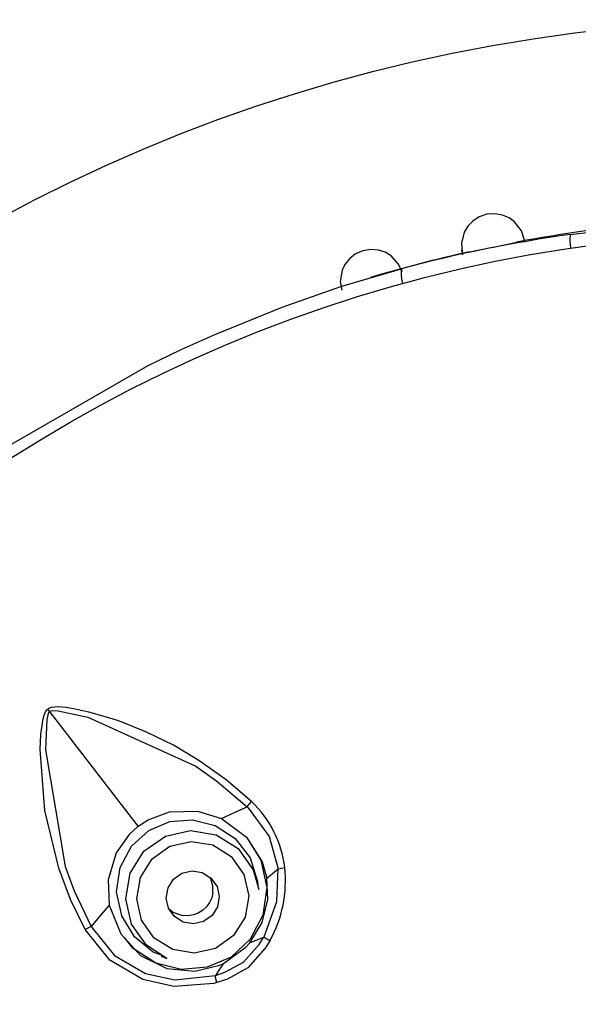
# Model space of a CAD drawing. Header units: millimetres. Extents: x -0.13 to 0.24, y 0 to 1.59.
# Tile 61 of 68: x 0.0566 to 0.0671, y 0.9773 to 0.9959. Entities that reach past the tile are written whole.
import ezdxf

# ---------------------------------------------------------------- set-up
doc = ezdxf.new("R2010")
doc.units = ezdxf.units.MM
doc.layers.add('BLOCKS', color=3, linetype='Continuous')

msp = doc.modelspace()

# ---------------------------------------------------------------- linework, layer by layer
at = {"layer": 'BLOCKS'}
for points, knots in [([(0.101966, 0.96486), (0.101966, 0.981979), (0.088091, 0.995856), (0.070972, 0.995856), (0.070972, 0.995856), (0.053853, 0.995856), (0.039976, 0.981979), (0.039976, 0.96486), (0.039976, 0.96486), (0.039976, 0.947743), (0.053853, 0.933864), (0.070972, 0.933864), (0.070972, 0.933864), (0.088091, 0.933864), (0.101966, 0.947743), (0.101966, 0.96486)], [0, 0, 0, 0, 0.25, 0.25, 0.25, 0.25, 0.5, 0.5, 0.5, 0.5, 0.75, 0.75, 0.75, 0.75, 1, 1, 1, 1]), ([(0.06608, 0.991723), (0.06608, 0.991723), (0.066029, 0.99188), (0.066029, 0.99188), (0.066029, 0.99188), (0.066029, 0.99188), (0.065898, 0.99205), (0.065898, 0.99205), (0.065898, 0.99205), (0.065898, 0.99205), (0.065797, 0.992124), (0.065797, 0.992124), (0.065797, 0.992124), (0.065797, 0.992124), (0.065673, 0.992178), (0.065673, 0.992178), (0.065673, 0.992178), (0.065673, 0.992178), (0.065528, 0.992203), (0.065528, 0.992203), (0.065528, 0.992203), (0.065528, 0.992203), (0.065377, 0.992192), (0.065377, 0.992192), (0.065377, 0.992192), (0.065377, 0.992192), (0.065234, 0.992143), (0.065234, 0.992143), (0.065234, 0.992143), (0.065234, 0.992143), (0.065112, 0.992064), (0.065112, 0.992064), (0.065112, 0.992064), (0.065112, 0.992064), (0.065016, 0.991965), (0.065016, 0.991965), (0.065016, 0.991965), (0.065016, 0.991965), (0.064952, 0.991857), (0.064952, 0.991857), (0.064952, 0.991857), (0.064952, 0.991857), (0.064901, 0.99165), (0.064901, 0.99165), (0.064901, 0.99165), (0.064901, 0.99165), (0.064915, 0.991484), (0.064915, 0.991484)], [0, 0, 0, 0, 0.083333, 0.083333, 0.083333, 0.083333, 0.166667, 0.166667, 0.166667, 0.166667, 0.25, 0.25, 0.25, 0.25, 0.333333, 0.333333, 0.333333, 0.333333, 0.416667, 0.416667, 0.416667, 0.416667, 0.5, 0.5, 0.5, 0.5, 0.583333, 0.583333, 0.583333, 0.583333, 0.666667, 0.666667, 0.666667, 0.666667, 0.75, 0.75, 0.75, 0.75, 0.833333, 0.833333, 0.833333, 0.833333, 0.916667, 0.916667, 0.916667, 0.916667, 1, 1, 1, 1]), ([(0.06695, 0.991812), (0.06695, 0.991812), (0.068057, 0.991944), (0.068057, 0.991944), (0.068057, 0.991944), (0.068057, 0.991944), (0.070483, 0.992091), (0.070483, 0.992091), (0.070483, 0.992091), (0.070483, 0.992091), (0.072911, 0.992035), (0.072911, 0.992035), (0.072911, 0.992035), (0.072911, 0.992035), (0.073512, 0.99199), (0.073512, 0.99199)], [0, 0, 0, 0, 0.25, 0.25, 0.25, 0.25, 0.5, 0.5, 0.5, 0.5, 0.75, 0.75, 0.75, 0.75, 1, 1, 1, 1]), ([(0.097965, 0.96486), (0.097965, 0.97977), (0.08588, 0.991855), (0.070972, 0.991855), (0.070972, 0.991855), (0.056064, 0.991855), (0.043979, 0.97977), (0.043979, 0.96486), (0.043979, 0.96486), (0.043979, 0.949952), (0.056064, 0.937867), (0.070972, 0.937867), (0.070972, 0.937867), (0.08588, 0.937867), (0.097965, 0.949952), (0.097965, 0.96486)], [0, 0, 0, 0, 0.25, 0.25, 0.25, 0.25, 0.5, 0.5, 0.5, 0.5, 0.75, 0.75, 0.75, 0.75, 1, 1, 1, 1]), ([(0.065052, 0.991484), (0.065052, 0.991484), (0.065176, 0.991509), (0.065176, 0.991509), (0.065176, 0.991509), (0.065176, 0.991509), (0.065331, 0.99154), (0.065331, 0.99154), (0.065331, 0.99154), (0.065331, 0.99154), (0.065414, 0.991557), (0.065414, 0.991557), (0.065414, 0.991557), (0.065414, 0.991557), (0.065503, 0.991573), (0.065503, 0.991573), (0.065503, 0.991573), (0.065503, 0.991573), (0.06559, 0.991592), (0.06559, 0.991592), (0.06559, 0.991592), (0.06559, 0.991592), (0.065675, 0.991611), (0.065675, 0.991611), (0.065675, 0.991611), (0.065675, 0.991611), (0.065828, 0.991644), (0.065828, 0.991644), (0.065828, 0.991644), (0.065828, 0.991644), (0.065952, 0.991671), (0.065952, 0.991671)], [0, 0, 0, 0, 0.125, 0.125, 0.125, 0.125, 0.25, 0.25, 0.25, 0.25, 0.375, 0.375, 0.375, 0.375, 0.5, 0.5, 0.5, 0.5, 0.625, 0.625, 0.625, 0.625, 0.75, 0.75, 0.75, 0.75, 0.875, 0.875, 0.875, 0.875, 1, 1, 1, 1]), ([(0.06695, 0.991812), (0.06695, 0.991812), (0.066946, 0.991801), (0.066946, 0.991801), (0.066946, 0.991801), (0.066946, 0.991801), (0.066942, 0.991783), (0.066942, 0.991783), (0.066942, 0.991783), (0.066942, 0.991783), (0.066939, 0.991751), (0.066939, 0.991751), (0.066939, 0.991751), (0.066939, 0.991751), (0.066939, 0.991716), (0.066939, 0.991716), (0.066939, 0.991716), (0.066939, 0.991716), (0.066939, 0.991673), (0.066939, 0.991673), (0.066939, 0.991673), (0.066939, 0.991673), (0.066944, 0.991623), (0.066944, 0.991623), (0.066944, 0.991623), (0.066944, 0.991623), (0.06695, 0.991567), (0.06695, 0.991567), (0.06695, 0.991567), (0.06695, 0.991567), (0.066952, 0.991555), (0.066952, 0.991555)], [0, 0, 0, 0, 0.125, 0.125, 0.125, 0.125, 0.25, 0.25, 0.25, 0.25, 0.375, 0.375, 0.375, 0.375, 0.5, 0.5, 0.5, 0.5, 0.625, 0.625, 0.625, 0.625, 0.75, 0.75, 0.75, 0.75, 0.875, 0.875, 0.875, 0.875, 1, 1, 1, 1]), ([(0.063785, 0.991102), (0.063785, 0.991102), (0.063716, 0.991255), (0.063716, 0.991255), (0.063716, 0.991255), (0.063716, 0.991255), (0.063574, 0.99141), (0.063574, 0.99141), (0.063574, 0.99141), (0.063574, 0.99141), (0.063466, 0.991476), (0.063466, 0.991476), (0.063466, 0.991476), (0.063466, 0.991476), (0.063336, 0.991518), (0.063336, 0.991518), (0.063336, 0.991518), (0.063336, 0.991518), (0.063193, 0.99153), (0.063193, 0.99153), (0.063193, 0.99153), (0.063193, 0.99153), (0.063044, 0.991505), (0.063044, 0.991505), (0.063044, 0.991505), (0.063044, 0.991505), (0.062907, 0.991445), (0.062907, 0.991445), (0.062907, 0.991445), (0.062907, 0.991445), (0.062793, 0.991356), (0.062793, 0.991356), (0.062793, 0.991356), (0.062793, 0.991356), (0.062706, 0.991248), (0.062706, 0.991248), (0.062706, 0.991248), (0.062706, 0.991248), (0.062652, 0.991137), (0.062652, 0.991137), (0.062652, 0.991137), (0.062652, 0.991137), (0.062619, 0.990926), (0.062619, 0.990926), (0.062619, 0.990926), (0.062619, 0.990926), (0.062646, 0.990762), (0.062646, 0.990762)], [0, 0, 0, 0, 0.083333, 0.083333, 0.083333, 0.083333, 0.166667, 0.166667, 0.166667, 0.166667, 0.25, 0.25, 0.25, 0.25, 0.333333, 0.333333, 0.333333, 0.333333, 0.416667, 0.416667, 0.416667, 0.416667, 0.5, 0.5, 0.5, 0.5, 0.583333, 0.583333, 0.583333, 0.583333, 0.666667, 0.666667, 0.666667, 0.666667, 0.75, 0.75, 0.75, 0.75, 0.833333, 0.833333, 0.833333, 0.833333, 0.916667, 0.916667, 0.916667, 0.916667, 1, 1, 1, 1]), ([(0.054414, 0.986481), (0.054414, 0.986481), (0.055499, 0.98727), (0.055499, 0.98727), (0.055499, 0.98727), (0.055499, 0.98727), (0.056057, 0.987649), (0.056057, 0.987649), (0.056057, 0.987649), (0.056057, 0.987649), (0.059003, 0.989344), (0.059003, 0.989344), (0.059003, 0.989344), (0.059003, 0.989344), (0.059622, 0.989644), (0.059622, 0.989644), (0.059622, 0.989644), (0.059622, 0.989644), (0.060245, 0.989924), (0.060245, 0.989924), (0.060245, 0.989924), (0.060245, 0.989924), (0.061526, 0.990445), (0.061526, 0.990445), (0.061526, 0.990445), (0.061526, 0.990445), (0.06265, 0.990837), (0.06265, 0.990837), (0.06265, 0.990837), (0.06265, 0.990837), (0.063789, 0.991172), (0.063789, 0.991172)], [0, 0, 0, 0, 0.125, 0.125, 0.125, 0.125, 0.25, 0.25, 0.25, 0.25, 0.375, 0.375, 0.375, 0.375, 0.5, 0.5, 0.5, 0.5, 0.625, 0.625, 0.625, 0.625, 0.75, 0.75, 0.75, 0.75, 0.875, 0.875, 0.875, 0.875, 1, 1, 1, 1]), ([(0.063789, 0.991172), (0.063789, 0.991172), (0.063776, 0.991162), (0.063776, 0.991162), (0.063776, 0.991162), (0.063776, 0.991162), (0.063768, 0.991143), (0.063768, 0.991143), (0.063768, 0.991143), (0.063768, 0.991143), (0.063762, 0.991114), (0.063762, 0.991114), (0.063762, 0.991114), (0.063762, 0.991114), (0.063762, 0.991079), (0.063762, 0.991079), (0.063762, 0.991079), (0.063762, 0.991079), (0.063764, 0.991033), (0.063764, 0.991033), (0.063764, 0.991033), (0.063764, 0.991033), (0.06377, 0.990986), (0.06377, 0.990986), (0.06377, 0.990986), (0.06377, 0.990986), (0.063779, 0.990934), (0.063779, 0.990934), (0.063779, 0.990934), (0.063779, 0.990934), (0.063793, 0.99088), (0.063793, 0.99088)], [0, 0, 0, 0, 0.125, 0.125, 0.125, 0.125, 0.25, 0.25, 0.25, 0.25, 0.375, 0.375, 0.375, 0.375, 0.5, 0.5, 0.5, 0.5, 0.625, 0.625, 0.625, 0.625, 0.75, 0.75, 0.75, 0.75, 0.875, 0.875, 0.875, 0.875, 1, 1, 1, 1]), ([(0.060947, 0.981132), (0.060947, 0.981132), (0.060473, 0.98154), (0.060473, 0.98154), (0.060473, 0.98154), (0.060473, 0.98154), (0.059959, 0.981907), (0.059959, 0.981907), (0.059959, 0.981907), (0.059959, 0.981907), (0.059479, 0.982192), (0.059479, 0.982192), (0.059479, 0.982192), (0.059479, 0.982192), (0.058974, 0.982439), (0.058974, 0.982439), (0.058974, 0.982439), (0.058974, 0.982439), (0.058622, 0.982586), (0.058622, 0.982586), (0.058622, 0.982586), (0.058622, 0.982586), (0.058442, 0.982652), (0.058442, 0.982652), (0.058442, 0.982652), (0.058442, 0.982652), (0.058262, 0.982712), (0.058262, 0.982712), (0.058262, 0.982712), (0.058262, 0.982712), (0.057889, 0.982817), (0.057889, 0.982817), (0.057889, 0.982817), (0.057889, 0.982817), (0.057606, 0.982879), (0.057606, 0.982879), (0.057606, 0.982879), (0.057606, 0.982879), (0.057459, 0.982904), (0.057459, 0.982904), (0.057459, 0.982904), (0.057459, 0.982904), (0.057314, 0.982915), (0.057314, 0.982915), (0.057314, 0.982915), (0.057314, 0.982915), (0.057248, 0.982913), (0.057248, 0.982913), (0.057248, 0.982913), (0.057248, 0.982913), (0.057179, 0.982904), (0.057179, 0.982904), (0.057179, 0.982904), (0.057179, 0.982904), (0.057128, 0.982882), (0.057128, 0.982882), (0.057128, 0.982882), (0.057128, 0.982882), (0.057115, 0.982873), (0.057115, 0.982873)], [0, 0, 0, 0, 0.066667, 0.066667, 0.066667, 0.066667, 0.133333, 0.133333, 0.133333, 0.133333, 0.2, 0.2, 0.2, 0.2, 0.266667, 0.266667, 0.266667, 0.266667, 0.333333, 0.333333, 0.333333, 0.333333, 0.4, 0.4, 0.4, 0.4, 0.466667, 0.466667, 0.466667, 0.466667, 0.533333, 0.533333, 0.533333, 0.533333, 0.6, 0.6, 0.6, 0.6, 0.666667, 0.666667, 0.666667, 0.666667, 0.733333, 0.733333, 0.733333, 0.733333, 0.8, 0.8, 0.8, 0.8, 0.866667, 0.866667, 0.866667, 0.866667, 0.933333, 0.933333, 0.933333, 0.933333, 1, 1, 1, 1]), ([(0.057815, 0.978723), (0.057815, 0.978723), (0.057544, 0.979286), (0.057544, 0.979286), (0.057544, 0.979286), (0.057544, 0.979286), (0.057322, 0.979876), (0.057322, 0.979876), (0.057322, 0.979876), (0.057322, 0.979876), (0.057057, 0.980963), (0.057057, 0.980963), (0.057057, 0.980963), (0.057057, 0.980963), (0.05697, 0.982112), (0.05697, 0.982112), (0.05697, 0.982112), (0.05697, 0.982112), (0.056983, 0.982401), (0.056983, 0.982401), (0.056983, 0.982401), (0.056983, 0.982401), (0.057024, 0.982693), (0.057024, 0.982693), (0.057024, 0.982693), (0.057024, 0.982693), (0.057043, 0.982757), (0.057043, 0.982757), (0.057043, 0.982757), (0.057043, 0.982757), (0.057072, 0.982819), (0.057072, 0.982819), (0.057072, 0.982819), (0.057072, 0.982819), (0.057105, 0.982863), (0.057105, 0.982863), (0.057105, 0.982863), (0.057105, 0.982863), (0.057115, 0.982873), (0.057115, 0.982873)], [0, 0, 0, 0, 0.1, 0.1, 0.1, 0.1, 0.2, 0.2, 0.2, 0.2, 0.3, 0.3, 0.3, 0.3, 0.4, 0.4, 0.4, 0.4, 0.5, 0.5, 0.5, 0.5, 0.6, 0.6, 0.6, 0.6, 0.7, 0.7, 0.7, 0.7, 0.8, 0.8, 0.8, 0.8, 0.9, 0.9, 0.9, 0.9, 1, 1, 1, 1]), ([(0.057146, 0.982832), (0.057146, 0.982832), (0.057142, 0.982826), (0.057142, 0.982826), (0.057142, 0.982826), (0.057142, 0.982826), (0.057119, 0.98279), (0.057119, 0.98279), (0.057119, 0.98279), (0.057119, 0.98279), (0.057095, 0.982675), (0.057095, 0.982675), (0.057095, 0.982675), (0.057095, 0.982675), (0.057068, 0.982109), (0.057068, 0.982109), (0.057068, 0.982109), (0.057068, 0.982109), (0.057438, 0.979907), (0.057438, 0.979907), (0.057438, 0.979907), (0.057438, 0.979907), (0.05761, 0.979454), (0.05761, 0.979454), (0.05761, 0.979454), (0.05761, 0.979454), (0.057933, 0.978779), (0.057933, 0.978779)], [0, 0, 0, 0, 0.142857, 0.142857, 0.142857, 0.142857, 0.285714, 0.285714, 0.285714, 0.285714, 0.428571, 0.428571, 0.428571, 0.428571, 0.571429, 0.571429, 0.571429, 0.571429, 0.714286, 0.714286, 0.714286, 0.714286, 0.857143, 0.857143, 0.857143, 0.857143, 1, 1, 1, 1]), ([(0.057146, 0.982832), (0.057146, 0.982832), (0.057155, 0.982836), (0.057155, 0.982836), (0.057155, 0.982836), (0.057155, 0.982836), (0.057194, 0.982848), (0.057194, 0.982848), (0.057194, 0.982848), (0.057194, 0.982848), (0.057312, 0.982844), (0.057312, 0.982844), (0.057312, 0.982844), (0.057312, 0.982844), (0.057867, 0.982724), (0.057867, 0.982724), (0.057867, 0.982724), (0.057867, 0.982724), (0.059899, 0.981801), (0.059899, 0.981801), (0.059899, 0.981801), (0.059899, 0.981801), (0.060295, 0.981519), (0.060295, 0.981519), (0.060295, 0.981519), (0.060295, 0.981519), (0.060864, 0.981031), (0.060864, 0.981031)], [0, 0, 0, 0, 0.142857, 0.142857, 0.142857, 0.142857, 0.285714, 0.285714, 0.285714, 0.285714, 0.428571, 0.428571, 0.428571, 0.428571, 0.571429, 0.571429, 0.571429, 0.571429, 0.714286, 0.714286, 0.714286, 0.714286, 0.857143, 0.857143, 0.857143, 0.857143, 1, 1, 1, 1]), ([(0.060864, 0.981031), (0.060864, 0.981031), (0.060901, 0.981081), (0.060901, 0.981081), (0.060901, 0.981081), (0.060901, 0.981081), (0.060916, 0.981097), (0.060916, 0.981097), (0.060916, 0.981097), (0.060916, 0.981097), (0.060947, 0.981132), (0.060947, 0.981132)], [0, 0, 0, 0, 0.333333, 0.333333, 0.333333, 0.333333, 0.666667, 0.666667, 0.666667, 0.666667, 1, 1, 1, 1]), ([(0.058813, 0.980669), (0.058813, 0.980669), (0.059005, 0.980791), (0.059005, 0.980791), (0.059005, 0.980791), (0.059005, 0.980791), (0.059403, 0.980936), (0.059403, 0.980936), (0.059403, 0.980936), (0.059403, 0.980936), (0.05993, 0.980952), (0.05993, 0.980952), (0.05993, 0.980952), (0.05993, 0.980952), (0.060386, 0.980812), (0.060386, 0.980812)], [0, 0, 0, 0, 0.25, 0.25, 0.25, 0.25, 0.5, 0.5, 0.5, 0.5, 0.75, 0.75, 0.75, 0.75, 1, 1, 1, 1]), ([(0.060386, 0.980812), (0.060386, 0.980812), (0.060653, 0.980936), (0.060653, 0.980936), (0.060653, 0.980936), (0.060653, 0.980936), (0.060864, 0.981031), (0.060864, 0.981031)], [0, 0, 0, 0, 0.5, 0.5, 0.5, 0.5, 1, 1, 1, 1]), ([(0.060864, 0.981031), (0.060864, 0.981031), (0.060864, 0.981031), (0.060864, 0.981031), (0.060864, 0.981031), (0.060864, 0.981031), (0.060885, 0.981014), (0.060885, 0.981014), (0.060885, 0.981014), (0.060885, 0.981014), (0.061278, 0.980474), (0.061278, 0.980474), (0.061278, 0.980474), (0.061278, 0.980474), (0.06145, 0.979863), (0.06145, 0.979863)], [0, 0, 0, 0, 0.25, 0.25, 0.25, 0.25, 0.5, 0.5, 0.5, 0.5, 0.75, 0.75, 0.75, 0.75, 1, 1, 1, 1]), ([(0.059254, 0.978239), (0.059254, 0.978239), (0.059096, 0.978296), (0.059096, 0.978296), (0.059096, 0.978296), (0.059096, 0.978296), (0.058744, 0.978582), (0.058744, 0.978582), (0.058744, 0.978582), (0.058744, 0.978582), (0.058504, 0.978978), (0.058504, 0.978978), (0.058504, 0.978978), (0.058504, 0.978978), (0.058409, 0.979433), (0.058409, 0.979433), (0.058409, 0.979433), (0.058409, 0.979433), (0.058477, 0.979892), (0.058477, 0.979892), (0.058477, 0.979892), (0.058477, 0.979892), (0.058688, 0.98029), (0.058688, 0.98029), (0.058688, 0.98029), (0.058688, 0.98029), (0.059013, 0.980586), (0.059013, 0.980586), (0.059013, 0.980586), (0.059013, 0.980586), (0.059409, 0.980758), (0.059409, 0.980758), (0.059409, 0.980758), (0.059409, 0.980758), (0.059839, 0.980791), (0.059839, 0.980791), (0.059839, 0.980791), (0.059839, 0.980791), (0.060266, 0.980683), (0.060266, 0.980683), (0.060266, 0.980683), (0.060266, 0.980683), (0.06064, 0.980435), (0.06064, 0.980435), (0.06064, 0.980435), (0.06064, 0.980435), (0.06092, 0.98007), (0.06092, 0.98007), (0.06092, 0.98007), (0.06092, 0.98007), (0.061063, 0.979625), (0.061063, 0.979625), (0.061063, 0.979625), (0.061063, 0.979625), (0.061063, 0.979619), (0.061063, 0.979619)], [0, 0, 0, 0, 0.071429, 0.071429, 0.071429, 0.071429, 0.142857, 0.142857, 0.142857, 0.142857, 0.214286, 0.214286, 0.214286, 0.214286, 0.285714, 0.285714, 0.285714, 0.285714, 0.357143, 0.357143, 0.357143, 0.357143, 0.428571, 0.428571, 0.428571, 0.428571, 0.5, 0.5, 0.5, 0.5, 0.571429, 0.571429, 0.571429, 0.571429, 0.642857, 0.642857, 0.642857, 0.642857, 0.714286, 0.714286, 0.714286, 0.714286, 0.785714, 0.785714, 0.785714, 0.785714, 0.857143, 0.857143, 0.857143, 0.857143, 0.928571, 0.928571, 0.928571, 0.928571, 1, 1, 1, 1]), ([(0.060386, 0.980812), (0.060386, 0.980812), (0.060856, 0.980464), (0.060856, 0.980464), (0.060856, 0.980464), (0.060856, 0.980464), (0.06115, 0.979998), (0.06115, 0.979998), (0.06115, 0.979998), (0.06115, 0.979998), (0.061237, 0.979692), (0.061237, 0.979692)], [0, 0, 0, 0, 0.333333, 0.333333, 0.333333, 0.333333, 0.666667, 0.666667, 0.666667, 0.666667, 1, 1, 1, 1]), ([(0.058813, 0.980669), (0.058813, 0.980669), (0.058643, 0.980513), (0.058643, 0.980513), (0.058643, 0.980513), (0.058643, 0.980513), (0.058401, 0.980166), (0.058401, 0.980166), (0.058401, 0.980166), (0.058401, 0.980166), (0.058252, 0.979661), (0.058252, 0.979661), (0.058252, 0.979661), (0.058252, 0.979661), (0.058268, 0.979182), (0.058268, 0.979182)], [0, 0, 0, 0, 0.25, 0.25, 0.25, 0.25, 0.5, 0.5, 0.5, 0.5, 0.75, 0.75, 0.75, 0.75, 1, 1, 1, 1]), ([(0.059357, 0.978178), (0.059357, 0.978178), (0.058972, 0.978427), (0.058972, 0.978427), (0.058972, 0.978427), (0.058972, 0.978427), (0.058691, 0.978824), (0.058691, 0.978824), (0.058691, 0.978824), (0.058691, 0.978824), (0.058583, 0.9793), (0.058583, 0.9793), (0.058583, 0.9793), (0.058583, 0.9793), (0.058666, 0.979785), (0.058666, 0.979785), (0.058666, 0.979785), (0.058666, 0.979785), (0.058924, 0.980197), (0.058924, 0.980197), (0.058924, 0.980197), (0.058924, 0.980197), (0.059326, 0.980482), (0.059326, 0.980482), (0.059326, 0.980482), (0.059326, 0.980482), (0.0598, 0.98059), (0.0598, 0.98059)], [0, 0, 0, 0, 0.142857, 0.142857, 0.142857, 0.142857, 0.285714, 0.285714, 0.285714, 0.285714, 0.428571, 0.428571, 0.428571, 0.428571, 0.571429, 0.571429, 0.571429, 0.571429, 0.714286, 0.714286, 0.714286, 0.714286, 0.857143, 0.857143, 0.857143, 0.857143, 1, 1, 1, 1]), ([(0.0598, 0.98059), (0.0598, 0.98059), (0.060284, 0.980507), (0.060284, 0.980507), (0.060284, 0.980507), (0.060284, 0.980507), (0.060698, 0.980248), (0.060698, 0.980248), (0.060698, 0.980248), (0.060698, 0.980248), (0.06098, 0.979849), (0.06098, 0.979849), (0.06098, 0.979849), (0.06098, 0.979849), (0.061083, 0.979478), (0.061083, 0.979478)], [0, 0, 0, 0, 0.25, 0.25, 0.25, 0.25, 0.5, 0.5, 0.5, 0.5, 0.75, 0.75, 0.75, 0.75, 1, 1, 1, 1]), ([(0.060905, 0.980381), (0.060905, 0.980381), (0.061125, 0.980027), (0.061125, 0.980027), (0.061125, 0.980027), (0.061125, 0.980027), (0.061235, 0.979512), (0.061235, 0.979512), (0.061235, 0.979512), (0.061235, 0.979512), (0.061162, 0.978994), (0.061162, 0.978994), (0.061162, 0.978994), (0.061162, 0.978994), (0.060924, 0.978543), (0.060924, 0.978543), (0.060924, 0.978543), (0.060924, 0.978543), (0.060562, 0.978205), (0.060562, 0.978205), (0.060562, 0.978205), (0.060562, 0.978205), (0.060113, 0.978011), (0.060113, 0.978011), (0.060113, 0.978011), (0.060113, 0.978011), (0.059626, 0.977967), (0.059626, 0.977967), (0.059626, 0.977967), (0.059626, 0.977967), (0.059148, 0.978087), (0.059148, 0.978087), (0.059148, 0.978087), (0.059148, 0.978087), (0.058722, 0.978365), (0.058722, 0.978365), (0.058722, 0.978365), (0.058722, 0.978365), (0.05856, 0.978574), (0.05856, 0.978574)], [0, 0, 0, 0, 0.1, 0.1, 0.1, 0.1, 0.2, 0.2, 0.2, 0.2, 0.3, 0.3, 0.3, 0.3, 0.4, 0.4, 0.4, 0.4, 0.5, 0.5, 0.5, 0.5, 0.6, 0.6, 0.6, 0.6, 0.7, 0.7, 0.7, 0.7, 0.8, 0.8, 0.8, 0.8, 0.9, 0.9, 0.9, 0.9, 1, 1, 1, 1]), ([(0.05987, 0.978276), (0.05987, 0.978276), (0.060272, 0.978367), (0.060272, 0.978367), (0.060272, 0.978367), (0.060272, 0.978367), (0.060609, 0.978607), (0.060609, 0.978607), (0.060609, 0.978607), (0.060609, 0.978607), (0.060827, 0.978955), (0.060827, 0.978955), (0.060827, 0.978955), (0.060827, 0.978955), (0.060897, 0.97936), (0.060897, 0.97936), (0.060897, 0.97936), (0.060897, 0.97936), (0.060804, 0.97976), (0.060804, 0.97976), (0.060804, 0.97976), (0.060804, 0.97976), (0.060566, 0.980095), (0.060566, 0.980095), (0.060566, 0.980095), (0.060566, 0.980095), (0.060218, 0.980315), (0.060218, 0.980315), (0.060218, 0.980315), (0.060218, 0.980315), (0.059812, 0.980381), (0.059812, 0.980381), (0.059812, 0.980381), (0.059812, 0.980381), (0.059413, 0.98029), (0.059413, 0.98029), (0.059413, 0.98029), (0.059413, 0.98029), (0.059078, 0.980052), (0.059078, 0.980052), (0.059078, 0.980052), (0.059078, 0.980052), (0.058856, 0.979704), (0.058856, 0.979704), (0.058856, 0.979704), (0.058856, 0.979704), (0.05879, 0.979298), (0.05879, 0.979298), (0.05879, 0.979298), (0.05879, 0.979298), (0.058879, 0.978899), (0.058879, 0.978899), (0.058879, 0.978899), (0.058879, 0.978899), (0.059117, 0.978561), (0.059117, 0.978561), (0.059117, 0.978561), (0.059117, 0.978561), (0.059465, 0.978344), (0.059465, 0.978344), (0.059465, 0.978344), (0.059465, 0.978344), (0.05987, 0.978276), (0.05987, 0.978276)], [0, 0, 0, 0, 0.0625, 0.0625, 0.0625, 0.0625, 0.125, 0.125, 0.125, 0.125, 0.1875, 0.1875, 0.1875, 0.1875, 0.25, 0.25, 0.25, 0.25, 0.3125, 0.3125, 0.3125, 0.3125, 0.375, 0.375, 0.375, 0.375, 0.4375, 0.4375, 0.4375, 0.4375, 0.5, 0.5, 0.5, 0.5, 0.5625, 0.5625, 0.5625, 0.5625, 0.625, 0.625, 0.625, 0.625, 0.6875, 0.6875, 0.6875, 0.6875, 0.75, 0.75, 0.75, 0.75, 0.8125, 0.8125, 0.8125, 0.8125, 0.875, 0.875, 0.875, 0.875, 0.9375, 0.9375, 0.9375, 0.9375, 1, 1, 1, 1]), ([(0.059856, 0.978831), (0.059856, 0.978831), (0.060046, 0.978874), (0.060046, 0.978874), (0.060046, 0.978874), (0.060046, 0.978874), (0.060206, 0.978986), (0.060206, 0.978986), (0.060206, 0.978986), (0.060206, 0.978986), (0.060309, 0.979151), (0.060309, 0.979151), (0.060309, 0.979151), (0.060309, 0.979151), (0.06034, 0.979344), (0.06034, 0.979344), (0.06034, 0.979344), (0.06034, 0.979344), (0.060299, 0.979534), (0.060299, 0.979534), (0.060299, 0.979534), (0.060299, 0.979534), (0.060185, 0.979692), (0.060185, 0.979692), (0.060185, 0.979692), (0.060185, 0.979692), (0.060022, 0.979795), (0.060022, 0.979795), (0.060022, 0.979795), (0.060022, 0.979795), (0.059829, 0.979828), (0.059829, 0.979828), (0.059829, 0.979828), (0.059829, 0.979828), (0.059639, 0.979785), (0.059639, 0.979785), (0.059639, 0.979785), (0.059639, 0.979785), (0.059479, 0.979671), (0.059479, 0.979671), (0.059479, 0.979671), (0.059479, 0.979671), (0.059376, 0.979505), (0.059376, 0.979505), (0.059376, 0.979505), (0.059376, 0.979505), (0.059343, 0.979315), (0.059343, 0.979315), (0.059343, 0.979315), (0.059343, 0.979315), (0.059384, 0.979124), (0.059384, 0.979124), (0.059384, 0.979124), (0.059384, 0.979124), (0.0595, 0.978965), (0.0595, 0.978965), (0.0595, 0.978965), (0.0595, 0.978965), (0.059663, 0.978862), (0.059663, 0.978862), (0.059663, 0.978862), (0.059663, 0.978862), (0.059856, 0.978831), (0.059856, 0.978831)], [0, 0, 0, 0, 0.0625, 0.0625, 0.0625, 0.0625, 0.125, 0.125, 0.125, 0.125, 0.1875, 0.1875, 0.1875, 0.1875, 0.25, 0.25, 0.25, 0.25, 0.3125, 0.3125, 0.3125, 0.3125, 0.375, 0.375, 0.375, 0.375, 0.4375, 0.4375, 0.4375, 0.4375, 0.5, 0.5, 0.5, 0.5, 0.5625, 0.5625, 0.5625, 0.5625, 0.625, 0.625, 0.625, 0.625, 0.6875, 0.6875, 0.6875, 0.6875, 0.75, 0.75, 0.75, 0.75, 0.8125, 0.8125, 0.8125, 0.8125, 0.875, 0.875, 0.875, 0.875, 0.9375, 0.9375, 0.9375, 0.9375, 1, 1, 1, 1]), ([(0.061172, 0.978572), (0.061172, 0.978572), (0.061172, 0.978572), (0.061172, 0.978572), (0.061172, 0.978572), (0.061172, 0.978572), (0.061183, 0.978588), (0.061183, 0.978588), (0.061183, 0.978588), (0.061183, 0.978588), (0.061427, 0.979251), (0.061427, 0.979251), (0.061427, 0.979251), (0.061427, 0.979251), (0.06145, 0.979863), (0.06145, 0.979863)], [0, 0, 0, 0, 0.25, 0.25, 0.25, 0.25, 0.5, 0.5, 0.5, 0.5, 0.75, 0.75, 0.75, 0.75, 1, 1, 1, 1]), ([(0.06145, 0.979863), (0.06145, 0.979863), (0.061493, 0.979874), (0.061493, 0.979874), (0.061493, 0.979874), (0.061493, 0.979874), (0.061504, 0.979878), (0.061504, 0.979878), (0.061504, 0.979878), (0.061504, 0.979878), (0.061572, 0.979888), (0.061572, 0.979888)], [0, 0, 0, 0, 0.333333, 0.333333, 0.333333, 0.333333, 0.666667, 0.666667, 0.666667, 0.666667, 1, 1, 1, 1]), ([(0.06022, 0.979418), (0.06022, 0.979418), (0.06022, 0.979541), (0.06022, 0.979541), (0.06022, 0.979541), (0.06022, 0.979541), (0.060173, 0.979702), (0.060173, 0.979702), (0.060173, 0.979702), (0.060173, 0.979702), (0.060173, 0.979702), (0.060173, 0.979702)], [0, 0, 0, 0, 0.333333, 0.333333, 0.333333, 0.333333, 0.666667, 0.666667, 0.666667, 0.666667, 1, 1, 1, 1]), ([(0.060916, 0.97847), (0.060916, 0.97847), (0.06115, 0.978853), (0.06115, 0.978853), (0.06115, 0.978853), (0.06115, 0.978853), (0.061255, 0.979288), (0.061255, 0.979288), (0.061255, 0.979288), (0.061255, 0.979288), (0.061237, 0.979692), (0.061237, 0.979692)], [0, 0, 0, 0, 0.333333, 0.333333, 0.333333, 0.333333, 0.666667, 0.666667, 0.666667, 0.666667, 1, 1, 1, 1]), ([(0.06022, 0.979418), (0.06022, 0.979418), (0.0602, 0.979321), (0.0602, 0.979321), (0.0602, 0.979321), (0.0602, 0.979321), (0.060158, 0.979234), (0.060158, 0.979234), (0.060158, 0.979234), (0.060158, 0.979234), (0.0601, 0.979153), (0.0601, 0.979153), (0.0601, 0.979153), (0.0601, 0.979153), (0.06003, 0.979085), (0.06003, 0.979085), (0.06003, 0.979085), (0.06003, 0.979085), (0.059945, 0.979033), (0.059945, 0.979033), (0.059945, 0.979033), (0.059945, 0.979033), (0.059854, 0.978998), (0.059854, 0.978998), (0.059854, 0.978998), (0.059854, 0.978998), (0.059757, 0.978982), (0.059757, 0.978982), (0.059757, 0.978982), (0.059757, 0.978982), (0.059659, 0.978986), (0.059659, 0.978986)], [0, 0, 0, 0, 0.125, 0.125, 0.125, 0.125, 0.25, 0.25, 0.25, 0.25, 0.375, 0.375, 0.375, 0.375, 0.5, 0.5, 0.5, 0.5, 0.625, 0.625, 0.625, 0.625, 0.75, 0.75, 0.75, 0.75, 0.875, 0.875, 0.875, 0.875, 1, 1, 1, 1]), ([(0.058268, 0.979182), (0.058268, 0.979182), (0.05808, 0.978959), (0.05808, 0.978959), (0.05808, 0.978959), (0.05808, 0.978959), (0.057933, 0.978779), (0.057933, 0.978779)], [0, 0, 0, 0, 0.5, 0.5, 0.5, 0.5, 1, 1, 1, 1]), ([(0.058268, 0.979182), (0.058268, 0.979182), (0.058488, 0.978642), (0.058488, 0.978642), (0.058488, 0.978642), (0.058488, 0.978642), (0.05886, 0.978236), (0.05886, 0.978236), (0.05886, 0.978236), (0.05886, 0.978236), (0.059355, 0.97799), (0.059355, 0.97799), (0.059355, 0.97799), (0.059355, 0.97799), (0.059883, 0.977936), (0.059883, 0.977936), (0.059883, 0.977936), (0.059883, 0.977936), (0.060349, 0.97805), (0.060349, 0.97805), (0.060349, 0.97805), (0.060349, 0.97805), (0.060421, 0.978081), (0.060421, 0.978081)], [0, 0, 0, 0, 0.166667, 0.166667, 0.166667, 0.166667, 0.333333, 0.333333, 0.333333, 0.333333, 0.5, 0.5, 0.5, 0.5, 0.666667, 0.666667, 0.666667, 0.666667, 0.833333, 0.833333, 0.833333, 0.833333, 1, 1, 1, 1]), ([(0.059415, 0.979098), (0.059415, 0.979098), (0.059469, 0.979052), (0.059469, 0.979052), (0.059469, 0.979052), (0.059469, 0.979052), (0.059632, 0.97899), (0.059632, 0.97899), (0.059632, 0.97899), (0.059632, 0.97899), (0.059659, 0.978986), (0.059659, 0.978986)], [0, 0, 0, 0, 0.333333, 0.333333, 0.333333, 0.333333, 0.666667, 0.666667, 0.666667, 0.666667, 1, 1, 1, 1]), ([(0.057933, 0.978779), (0.057933, 0.978779), (0.057879, 0.978754), (0.057879, 0.978754), (0.057879, 0.978754), (0.057879, 0.978754), (0.057856, 0.978744), (0.057856, 0.978744), (0.057856, 0.978744), (0.057856, 0.978744), (0.057815, 0.978723), (0.057815, 0.978723)], [0, 0, 0, 0, 0.333333, 0.333333, 0.333333, 0.333333, 0.666667, 0.666667, 0.666667, 0.666667, 1, 1, 1, 1]), ([(0.060297, 0.977725), (0.060297, 0.977725), (0.060239, 0.977709), (0.060239, 0.977709), (0.060239, 0.977709), (0.060239, 0.977709), (0.059485, 0.977651), (0.059485, 0.977651), (0.059485, 0.977651), (0.059485, 0.977651), (0.058902, 0.977783), (0.058902, 0.977783), (0.058902, 0.977783), (0.058902, 0.977783), (0.058281, 0.978145), (0.058281, 0.978145), (0.058281, 0.978145), (0.058281, 0.978145), (0.057815, 0.978723), (0.057815, 0.978723)], [0, 0, 0, 0, 0.2, 0.2, 0.2, 0.2, 0.4, 0.4, 0.4, 0.4, 0.6, 0.6, 0.6, 0.6, 0.8, 0.8, 0.8, 0.8, 1, 1, 1, 1]), ([(0.057933, 0.978779), (0.057933, 0.978779), (0.057933, 0.978779), (0.057933, 0.978779), (0.057933, 0.978779), (0.057933, 0.978779), (0.057947, 0.978752), (0.057947, 0.978752), (0.057947, 0.978752), (0.057947, 0.978752), (0.058368, 0.978234), (0.058368, 0.978234), (0.058368, 0.978234), (0.058368, 0.978234), (0.058953, 0.977897), (0.058953, 0.977897), (0.058953, 0.977897), (0.058953, 0.977897), (0.059506, 0.977777), (0.059506, 0.977777), (0.059506, 0.977777), (0.059506, 0.977777), (0.060268, 0.977856), (0.060268, 0.977856), (0.060268, 0.977856), (0.060268, 0.977856), (0.060268, 0.977856), (0.060268, 0.977856)], [0, 0, 0, 0, 0.142857, 0.142857, 0.142857, 0.142857, 0.285714, 0.285714, 0.285714, 0.285714, 0.428571, 0.428571, 0.428571, 0.428571, 0.571429, 0.571429, 0.571429, 0.571429, 0.714286, 0.714286, 0.714286, 0.714286, 0.857143, 0.857143, 0.857143, 0.857143, 1, 1, 1, 1]), ([(0.060268, 0.977856), (0.060268, 0.977856), (0.060268, 0.977856), (0.060268, 0.977856), (0.060268, 0.977856), (0.060268, 0.977856), (0.060448, 0.977918), (0.060448, 0.977918), (0.060448, 0.977918), (0.060448, 0.977918), (0.060796, 0.978108), (0.060796, 0.978108), (0.060796, 0.978108), (0.060796, 0.978108), (0.06109, 0.978439), (0.06109, 0.978439), (0.06109, 0.978439), (0.06109, 0.978439), (0.061172, 0.978572), (0.061172, 0.978572), (0.061172, 0.978572), (0.061172, 0.978572), (0.061172, 0.978572), (0.061172, 0.978572)], [0, 0, 0, 0, 0.166667, 0.166667, 0.166667, 0.166667, 0.333333, 0.333333, 0.333333, 0.333333, 0.5, 0.5, 0.5, 0.5, 0.666667, 0.666667, 0.666667, 0.666667, 0.833333, 0.833333, 0.833333, 0.833333, 1, 1, 1, 1]), ([(0.061292, 0.978512), (0.061292, 0.978512), (0.061206, 0.978369), (0.061206, 0.978369), (0.061206, 0.978369), (0.061206, 0.978369), (0.060881, 0.978), (0.060881, 0.978), (0.060881, 0.978), (0.060881, 0.978), (0.060493, 0.977787), (0.060493, 0.977787), (0.060493, 0.977787), (0.060493, 0.977787), (0.060297, 0.977725), (0.060297, 0.977725)], [0, 0, 0, 0, 0.25, 0.25, 0.25, 0.25, 0.5, 0.5, 0.5, 0.5, 0.75, 0.75, 0.75, 0.75, 1, 1, 1, 1]), ([(0.060421, 0.978081), (0.060421, 0.978081), (0.060843, 0.978388), (0.060843, 0.978388), (0.060843, 0.978388), (0.060843, 0.978388), (0.060916, 0.97847), (0.060916, 0.97847)], [0, 0, 0, 0, 0.5, 0.5, 0.5, 0.5, 1, 1, 1, 1]), ([(0.061172, 0.978572), (0.061172, 0.978572), (0.061028, 0.978518), (0.061028, 0.978518), (0.061028, 0.978518), (0.061028, 0.978518), (0.060916, 0.97847), (0.060916, 0.97847)], [0, 0, 0, 0, 0.5, 0.5, 0.5, 0.5, 1, 1, 1, 1]), ([(0.060421, 0.978081), (0.060421, 0.978081), (0.06033, 0.977959), (0.06033, 0.977959), (0.06033, 0.977959), (0.06033, 0.977959), (0.060268, 0.977856), (0.060268, 0.977856)], [0, 0, 0, 0, 0.5, 0.5, 0.5, 0.5, 1, 1, 1, 1]), ([(0.060268, 0.977856), (0.060268, 0.977856), (0.060268, 0.977856), (0.060268, 0.977856), (0.060268, 0.977856), (0.060268, 0.977856), (0.060268, 0.977856), (0.060268, 0.977856)], [0, 0, 0, 0, 0.5, 0.5, 0.5, 0.5, 1, 1, 1, 1]), ([(0.060297, 0.977725), (0.060297, 0.977725), (0.060272, 0.977818), (0.060272, 0.977818), (0.060272, 0.977818), (0.060272, 0.977818), (0.060268, 0.977856), (0.060268, 0.977856)], [0, 0, 0, 0, 0.5, 0.5, 0.5, 0.5, 1, 1, 1, 1])]:
    msp.add_open_spline(points, degree=3, knots=knots, dxfattribs=at)
for points in [[(0.067322, 0.99189), (0.066863, 0.991828), (0.066405, 0.991756), (0.065952, 0.991671)], [(0.06695, 0.991812), (0.065884, 0.991662), (0.064828, 0.991449), (0.063789, 0.991172)], [(0.066093, 0.991665), (0.066093, 0.991665), (0.066074, 0.991756), (0.066074, 0.991756)], [(0.06505, 0.991487), (0.064424, 0.991346), (0.063801, 0.991184), (0.063189, 0.991002)], [(0.064925, 0.991426), (0.064925, 0.991426), (0.064907, 0.991516), (0.064907, 0.991516)], [(0.057146, 0.982832), (0.057146, 0.982832), (0.057115, 0.982873), (0.057115, 0.982873)], [(0.058813, 0.980669), (0.058813, 0.980669), (0.057146, 0.982832), (0.057146, 0.982832)], [(0.061572, 0.979888), (0.061516, 0.980364), (0.061297, 0.980803), (0.060947, 0.981132)], [(0.060864, 0.981031), (0.060864, 0.981031), (0.060864, 0.981031), (0.060864, 0.981031)], [(0.061237, 0.979692), (0.061237, 0.979692), (0.06145, 0.979863), (0.06145, 0.979863)], [(0.061292, 0.978512), (0.061528, 0.97893), (0.061626, 0.979412), (0.061572, 0.979888)], [(0.061079, 0.979503), (0.061079, 0.979503), (0.061065, 0.979619), (0.061065, 0.979619)], [(0.057933, 0.978779), (0.057933, 0.978779), (0.057933, 0.978779), (0.057933, 0.978779)], [(0.061292, 0.978512), (0.061255, 0.978535), (0.061214, 0.978553), (0.061172, 0.978572)], [(0.061172, 0.978572), (0.061172, 0.978572), (0.061172, 0.978572), (0.061172, 0.978572)], [(0.059247, 0.978222), (0.059247, 0.978222), (0.059357, 0.978178), (0.059357, 0.978178)]]:
    msp.add_open_spline(points, degree=3, dxfattribs=at)

doc.saveas('drawing.dxf')
